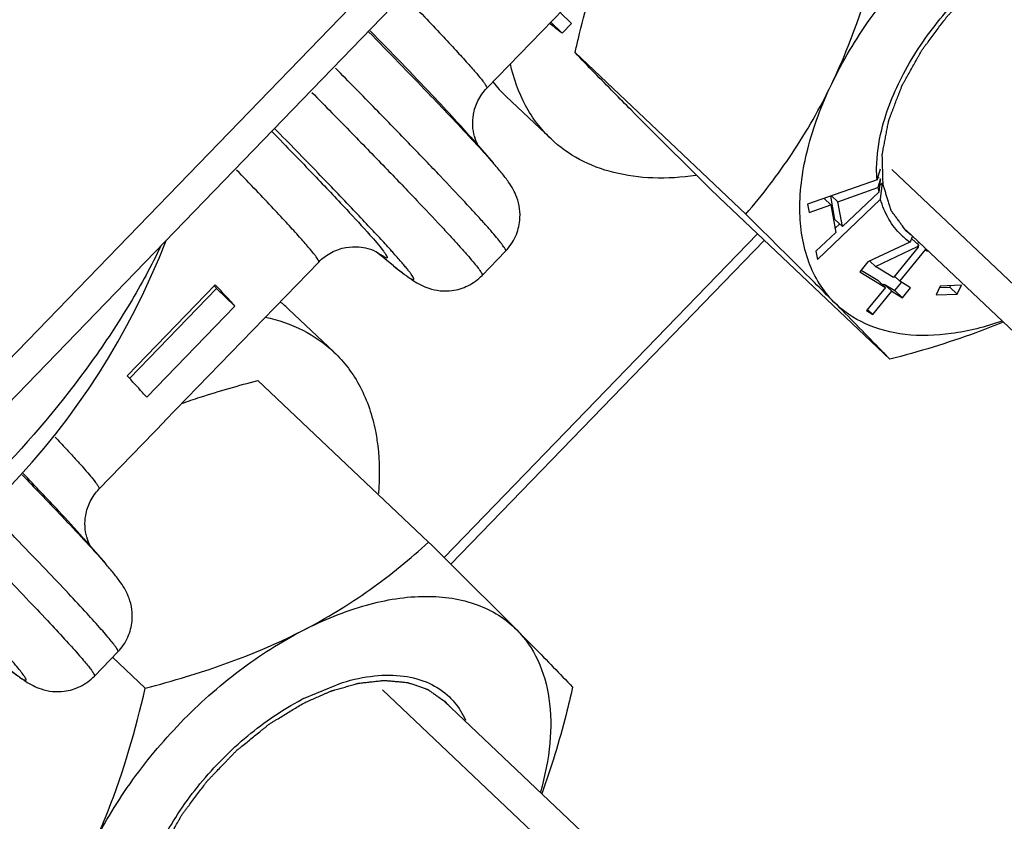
# Model space of a CAD drawing. Header units: millimetres. Extents: x 17 to 597, y 16 to 406.
# Tile 31 of 60: x 132 to 149, y 92 to 106. Entities that reach past the tile are written whole.
import ezdxf

# ---------------------------------------------------------------- set-up
doc = ezdxf.new("R2010")
doc.units = ezdxf.units.MM
doc.header["$LTSCALE"] = 32.67
doc.layers.get('0').update_dxf_attribs({"linetype": 'CONTINUOUS'})
doc.layers.add('AXES', color=7, linetype='CONTINUOUS')
doc.layers.add('ROUNDS', color=7, linetype='CONTINUOUS')

msp = doc.modelspace()

# ---------------------------------------------------------------- linework, layer by layer
at = {"color": 7, "linetype": 'Continuous'}
for p, q in [((143.629284, 108.411965), (139.90489, 104.561273)), ((141.148092, 105.846633), (141.342597, 105.659042)), ((140.973576, 105.666199), (141.01759, 105.623751)), ((140.989095, 105.682245), (141.183601, 105.494654)), ((141.342597, 105.659042), (141.183601, 105.494654)), ((141.401863, 105.16588), (144.298517, 102.422136)), ((140.994198, 103.700455), (140.232349, 104.422087)), ((146.53332, 103.039354), (146.523834, 103.00452)), ((146.5331, 103.038473), (146.559348, 103.047736)), ((146.523834, 103.00452), (145.346483, 102.595809)), ((145.859824, 102.635782), (146.539395, 102.875611)), ((146.582312, 103.025985), (146.539395, 102.875611)), ((146.566705, 102.907723), (146.614789, 102.953718)), ((146.578524, 102.997299), (146.582312, 103.025985)), ((146.581377, 102.680026), (146.614789, 102.953718)), ((143.843914, 102.705561), (146.740568, 99.961817)), ((145.807695, 102.333981), (145.737212, 102.731448)), ((145.859824, 102.635782), (145.753029, 102.736939)), ((146.5527, 102.800578), (145.934669, 102.213709)), ((145.346483, 102.595809), (145.371432, 102.455118)), ((145.371432, 102.455118), (145.738765, 102.584754)), ((145.512808, 101.657869), (146.581377, 102.680026)), ((145.738765, 102.584754), (145.625015, 102.6925)), ((145.738765, 102.584754), (145.821927, 102.115784)), ((145.934669, 102.213709), (145.859824, 102.635782)), ((145.934669, 102.213709), (145.807695, 102.333981)), ((145.809873, 102.183763), (145.889998, 102.260409)), ((145.821927, 102.115784), (145.487859, 101.79856)), ((147.018666, 102.151215), (154.09231, 95.45098)), ((147.081677, 101.951486), (146.367391, 101.613734)), ((146.494296, 101.537273), (147.209899, 101.873568)), ((147.104342, 102.003905), (147.112656, 102.007812)), ((147.223794, 101.902541), (147.112656, 102.007812)), ((147.202914, 101.919571), (147.229198, 101.951797)), ((147.223794, 101.902541), (147.222758, 101.866854)), ((145.487859, 101.79856), (145.512808, 101.657869)), ((147.222758, 101.866854), (146.802494, 101.351582)), ((146.911269, 101.286044), (147.34112, 101.813068)), ((147.342107, 101.844848), (147.34112, 101.813068)), ((137.053196, 101.612875), (134.444765, 98.916376)), ((146.367391, 101.613734), (146.229347, 101.444484)), ((146.494296, 101.537273), (146.398196, 101.6283)), ((146.802494, 101.351582), (146.494296, 101.537273)), ((146.229347, 101.444484), (146.66445, 101.182332)), ((146.253284, 101.473831), (146.537475, 101.302604)), ((146.911269, 101.286044), (146.821214, 101.371345)), ((135.299108, 101.227948), (133.804543, 99.6827)), ((135.279042, 101.209921), (135.281954, 101.206928)), ((146.66445, 101.182332), (146.537475, 101.302604)), ((146.626713, 101.213111), (146.646251, 101.237066)), ((146.646251, 101.237066), (146.827544, 101.127836)), ((146.773226, 101.116794), (146.646251, 101.237066)), ((146.827544, 101.127836), (146.93848, 101.26385)), ((147.092562, 101.176814), (146.911269, 101.286044)), ((147.596032, 101.205469), (147.526782, 101.053861)), ((147.953585, 101.217295), (147.596032, 101.205469)), ((147.757361, 101.185958), (147.768884, 101.211186)), ((147.884336, 101.065686), (147.953585, 101.217295)), ((133.849374, 99.63934), (135.322092, 101.161999)), ((135.631491, 100.863599), (135.322092, 101.161999)), ((146.66445, 101.182332), (146.342349, 100.787415)), ((146.451125, 100.721877), (146.773226, 101.116794)), ((146.773226, 101.116794), (146.954519, 101.007564)), ((146.954519, 101.007564), (146.827544, 101.127836)), ((146.954519, 101.007564), (147.092562, 101.176814)), ((147.526782, 101.053861), (147.884336, 101.065686)), ((147.584508, 101.180241), (147.757361, 101.185958)), ((147.884336, 101.065686), (147.757361, 101.185958)), ((135.631491, 100.863599), (134.136925, 99.318351)), ((137.310979, 100.085899), (136.54913, 100.807531)), ((146.342349, 100.787415), (146.451125, 100.721877)), ((146.451125, 100.721877), (146.361069, 100.807179)), ((135.937836, 100.460078), (135.938282, 100.460153)), ((135.938021, 100.459899), (135.938282, 100.460153)), ((135.938282, 100.460153), (135.93933, 100.461624)), ((136.021428, 99.602988), (138.918082, 96.859245)), ((134.443717, 98.914905), (133.328803, 97.762183)), ((134.443717, 98.914905), (134.444765, 98.916376)), ((133.556564, 94.905124), (134.110099, 94.380809)), ((136.798167, 94.206107), (137.458629, 94.47773)), ((139.184349, 94.154218), (146.257993, 87.453983))]:
    msp.add_line(p, q, dxfattribs=at)
at = {"color": 2, "linetype": 'Continuous'}
for p, q in [((154.895357, 95.487236), (146.77136, 103.182377)), ((146.2653, 86.650151), (138.132679, 94.353461))]:
    msp.add_line(p, q, dxfattribs=at)
at = {"color": 7, "linetype": 'Continuous'}
for centre, radius, start, end in [((141.748207, 106.020966), 2.20323, 217.8529192, 226.5224509), ((195.745431, 89.622495), 51.008273, 164.5789295, 164.7498945), ((148.308725, 103.150669), 1.790582, 188.8364036, 191.274972), ((233.59434, 91.481033), 87.774593, 172.460902, 172.59041305), ((147.771287, 102.946144), 1.210333, 226.4392265, 235.2658977), ((155.036416, 98.581341), 8.639189, 156.3215829, 156.6151921), ((122.709317, 106.510682), 12.599, 293.0481662, 338.9072337), ((155.42126, 98.415102), 9.058403, 156.6162177, 157.0207256), ((153.847425, 98.708091), 7.353706, 154.2528868, 154.5032446), ((147.815721, 103.01821), 1.295078, 242.1091774, 242.7509742), ((147.85546, 103.106766), 1.392192, 248.3185245, 250.0402975), ((124.710957, 91.723003), 14.201789, 41.6542733, 41.8973317), ((135.045112, 99.219631), 2.187115, 46.5495689, 51.7467774), ((138.886021, 90.155929), 4.556652, 117.2709608, 117.7535619)]:
    msp.add_arc(centre, radius, start, end, dxfattribs=at)
for points, knots in [([(145.753665, 104.633699), (145.938865, 105.020293), (146.390566, 105.776211), (147.238857, 106.795638), (148.226276, 107.675058), (148.963124, 108.1477), (149.340622, 108.342294)], [0, 0, 0, 0, 0.245489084, 0.501531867, 0.756780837, 1, 1, 1, 1]), ([(145.753665, 104.633699), (145.854847, 104.844911), (146.238144, 105.725551), (146.502645, 106.653705), (146.664448, 107.36089)], [0, 0, 0, 0, 0.244042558, 1, 1, 1, 1]), ([(146.602157, 103.856992), (146.683255, 104.186477), (146.955096, 104.854504), (147.57359, 105.767133), (148.369173, 106.569816), (148.993626, 106.997526), (149.318476, 107.168459)], [0, 0, 0, 0, 0.231874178, 0.487117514, 0.749157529, 1, 1, 1, 1]), ([(141.401863, 105.16588), (141.419951, 105.244938), (141.493864, 105.559312), (141.575921, 105.871806), (141.64303, 106.104155)], [0, 0, 0, 0, 0.251126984, 1, 1, 1, 1]), ([(141.183601, 105.494654), (141.171619, 105.503444), (141.115483, 105.54544), (141.060561, 105.589034), (141.01759, 105.623751)], [0, 0, 0, 0, 0.211978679, 1, 1, 1, 1]), ([(142.350706, 104.193535), (142.253571, 104.291396), (141.935103, 104.613365), (141.619048, 104.937747), (141.401863, 105.16588)], [0, 0, 0, 0, 0.304469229, 1, 1, 1, 1]), ([(140.994079, 103.700573), (140.908517, 103.781639), (140.748977, 103.959599), (140.483263, 104.373042), (140.357561, 104.730248), (140.303588, 104.976602)], [0, 0, 0, 0, 0.24058267, 0.485232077, 1, 1, 1, 1]), ([(144.298517, 102.422136), (144.578543, 102.751418), (145.118384, 103.454676), (145.558338, 104.225965), (145.753665, 104.633699)], [0, 0, 0, 0, 0.488774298, 1, 1, 1, 1]), ([(145.791725, 100.934162), (145.698951, 101.027631), (145.531325, 101.240465), (145.283075, 101.754879), (145.166896, 102.546045), (145.319601, 103.582722), (145.583854, 104.279227), (145.753665, 104.633699)], [0, 0, 0, 0, 0.100780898, 0.205300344, 0.434182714, 0.699214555, 1, 1, 1, 1]), ([(143.843914, 102.705561), (143.706359, 102.841709), (143.207249, 103.336317), (142.709374, 103.832184), (142.350706, 104.193535)], [0, 0, 0, 0, 0.27543351, 1, 1, 1, 1]), ([(146.523834, 103.00452), (146.518034, 103.071127), (146.507547, 103.357381), (146.549758, 103.644107), (146.602157, 103.856992)], [0, 0, 0, 0, 0.23369295, 1, 1, 1, 1]), ([(143.452214, 103.079809), (143.210482, 103.045844), (142.741097, 103.016106), (142.06709, 103.103354), (141.472363, 103.325393), (141.137865, 103.564341), (140.994079, 103.700573)], [0, 0, 0, 0, 0.279674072, 0.535701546, 0.773065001, 1, 1, 1, 1]), ([(146.937217, 102.069083), (146.853199, 102.149032), (146.704431, 102.339404), (146.614022, 102.562586), (146.581377, 102.680026)], [0, 0, 0, 0, 0.487568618, 1, 1, 1, 1]), ([(145.791725, 100.934162), (145.682467, 101.044239), (145.186487, 101.54199), (144.687699, 102.036934), (144.298517, 102.422136)], [0, 0, 0, 0, 0.220720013, 1, 1, 1, 1]), ([(134.37347, 101.881092), (134.217071, 101.55061), (133.853465, 100.880647), (132.967388, 99.54293), (132.164604, 98.59303), (131.578819, 97.987381)], [0, 0, 0, 0, 0.228034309, 0.4744872, 1, 1, 1, 1]), ([(135.631491, 100.863599), (135.607608, 100.890482), (135.497911, 101.012929), (135.386559, 101.133883), (135.299108, 101.227948)], [0, 0, 0, 0, 0.218739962, 1, 1, 1, 1]), ([(146.740568, 99.961817), (146.678333, 100.02719), (146.364934, 100.354104), (146.04717, 100.676807), (145.791725, 100.934162)], [0, 0, 0, 0, 0.199308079, 1, 1, 1, 1]), ([(148.638322, 100.607425), (148.360555, 100.51129), (147.819061, 100.372529), (147.024183, 100.345876), (146.324627, 100.521196), (145.944006, 100.780743), (145.791725, 100.934162)], [0, 0, 0, 0, 0.292840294, 0.552939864, 0.784638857, 1, 1, 1, 1]), ([(136.147357, 100.67847), (136.367779, 100.631179), (136.789352, 100.488489), (137.155701, 100.23301), (137.311098, 100.085778)], [0, 0, 0, 0, 0.512934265, 1, 1, 1, 1]), ([(148.66262, 100.593467), (148.509283, 100.529634), (147.880505, 100.284363), (147.232796, 100.089972), (146.740568, 99.961817)], [0, 0, 0, 0, 0.246162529, 1, 1, 1, 1]), ([(137.311098, 100.085778), (137.400198, 100.001359), (137.565899, 99.815271), (137.839207, 99.380637), (137.963889, 99.004472), (138.014958, 98.74552)], [0, 0, 0, 0, 0.239882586, 0.484159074, 1, 1, 1, 1]), ([(134.136925, 99.318351), (134.113042, 99.345235), (134.003346, 99.467681), (133.891994, 99.588635), (133.804543, 99.6827)], [0, 0, 0, 0, 0.218739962, 1, 1, 1, 1]), ([(134.72596, 99.211304), (134.831446, 99.248451), (135.258948, 99.392892), (135.693004, 99.517481), (136.021428, 99.602988)], [0, 0, 0, 0, 0.247858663, 1, 1, 1, 1]), ([(138.014958, 98.74552), (138.031301, 98.662651), (138.086076, 98.311647), (138.087448, 97.953333), (138.065446, 97.683705)], [0, 0, 0, 0, 0.237937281, 1, 1, 1, 1]), ([(136.786273, 95.362213), (137.1824, 95.56641), (137.928392, 96.021448), (138.603641, 96.573956), (138.918082, 96.859245)], [0, 0, 0, 0, 0.512115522, 1, 1, 1, 1]), ([(138.918082, 96.859245), (139.055637, 96.723096), (139.554747, 96.228488), (140.052622, 95.732621), (140.41129, 95.371271)], [0, 0, 0, 0, 0.275433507, 1, 1, 1, 1]), ([(136.786273, 95.362213), (137.13037, 95.539589), (137.807839, 95.818101), (138.8239, 95.988359), (139.60281, 95.879029), (140.1092, 95.632195), (140.318936, 95.464315), (140.41129, 95.371271)], [0, 0, 0, 0, 0.301011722, 0.56506335, 0.793182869, 0.898064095, 1, 1, 1, 1]), ([(133.199316, 91.653618), (133.384516, 92.040212), (133.836217, 92.79613), (134.684508, 93.815557), (135.671927, 94.694977), (136.408775, 95.167619), (136.786273, 95.362213)], [0, 0, 0, 0, 0.245489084, 0.501531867, 0.756780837, 1, 1, 1, 1]), ([(134.110099, 94.380809), (134.34565, 94.442137), (135.261347, 94.697876), (136.157211, 95.037942), (136.786273, 95.362213)], [0, 0, 0, 0, 0.255910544, 1, 1, 1, 1]), ([(140.41129, 95.371271), (140.508425, 95.273409), (140.826893, 94.951441), (141.142948, 94.627058), (141.360133, 94.398925)], [0, 0, 0, 0, 0.304469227, 1, 1, 1, 1]), ([(140.41129, 95.371271), (140.558268, 95.223193), (140.808686, 94.855906), (140.993197, 94.184666), (140.997972, 93.417429), (140.890847, 92.889668), (140.812901, 92.618001)], [0, 0, 0, 0, 0.215270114, 0.447974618, 0.708386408, 1, 1, 1, 1]), ([(137.458628, 94.477725), (137.635324, 94.531542), (137.979432, 94.60676), (138.482292, 94.609275), (138.92556, 94.491365), (139.170022, 94.328426), (139.270017, 94.232324)], [0, 0, 0, 0, 0.289957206, 0.549204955, 0.78228602, 1, 1, 1, 1]), ([(133.199316, 91.653618), (133.300498, 91.86483), (133.683795, 92.74547), (133.948295, 93.673624), (134.110099, 94.380809)], [0, 0, 0, 0, 0.244042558, 1, 1, 1, 1]), ([(141.360133, 94.398925), (141.324747, 94.244264), (141.177609, 93.634119), (140.997204, 93.031374), (140.83567, 92.591035)], [0, 0, 0, 0, 0.25276453, 1, 1, 1, 1]), ([(134.047808, 90.876911), (134.128906, 91.206396), (134.400747, 91.874423), (135.019241, 92.787052), (135.814824, 93.589735), (136.439277, 94.017445), (136.764127, 94.188378)], [0, 0, 0, 0, 0.231874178, 0.487117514, 0.749157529, 1, 1, 1, 1]), ([(139.270017, 94.232324), (139.298651, 94.204804), (139.409298, 94.087486), (139.495787, 93.948006), (139.545511, 93.83726)], [0, 0, 0, 0, 0.246505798, 1, 1, 1, 1])]:
    msp.add_open_spline(points, degree=3, knots=knots, dxfattribs=at)
at = {"color": 2, "linetype": 'Continuous'}
for points, knots in [([(147.013048, 102.145284), (146.986973, 102.180767), (146.947862, 102.233993), (146.895713, 102.304959), (146.863121, 102.349314), (146.837045, 102.384796), (146.817494, 102.411413), (146.797921, 102.43801), (146.781679, 102.460236), (146.770996, 102.47457), (146.766197, 102.481304), (146.762673, 102.4855), (146.760641, 102.492891), (146.757896, 102.501482), (146.754343, 102.513033), (146.749866, 102.52744), (146.744508, 102.544741), (146.737359, 102.567805), (146.724851, 102.60817), (146.706981, 102.665832), (146.685535, 102.735026), (146.664101, 102.804227), (146.647989, 102.856107), (146.637305, 102.890726), (146.632769, 102.905103), (146.629338, 102.916715), (146.625181, 102.927925), (146.625179, 102.944812), (146.624503, 102.964704), (146.623836, 102.991356), (146.622922, 103.024627), (146.62186, 103.064571), (146.620432, 103.117823), (146.618652, 103.184391), (146.616868, 103.250958), (146.615445, 103.304212), (146.614369, 103.344149), (146.6135, 103.377444), (146.612741, 103.404047), (146.612348, 103.424089), (146.611459, 103.440507), (146.614908, 103.455736), (146.61763, 103.470599), (146.621281, 103.489302), (146.62984, 103.534088), (146.642763, 103.601311), (146.659945, 103.690915), (146.67714, 103.780527), (146.691468, 103.855202), (146.702928, 103.914942), (146.710095, 103.95228), (146.715819, 103.982149), (146.719418, 104.00082), (146.722248, 104.01575), (146.728859, 104.031284), (146.738665, 104.058188), (146.753596, 104.09677), (146.771118, 104.143004), (146.788745, 104.189256), (146.812211, 104.250919), (146.841557, 104.327999), (146.870899, 104.405079), (146.89437, 104.466743), (146.909048, 104.505283), (146.920771, 104.536114), (146.929615, 104.559242), (146.936822, 104.578499), (146.942952, 104.593941), (146.946555, 104.605423), (146.953954, 104.617288), (146.962494, 104.632974), (146.973623, 104.652627), (146.986784, 104.676192), (147.0044, 104.707619), (147.026396, 104.746899), (147.061603, 104.80975), (147.105611, 104.888311), (147.158408, 104.982591), (147.202446, 105.06114), (147.237585, 105.124017), (147.264188, 105.171075), (147.285568, 105.210605), (147.30851, 105.239896), (147.330433, 105.269594), (147.358185, 105.306578), (147.402394, 105.365829), (147.45772, 105.439868), (147.524091, 105.528721), (147.590439, 105.617588), (147.645826, 105.691593), (147.681646, 105.739789), (147.698369, 105.761936), (147.709048, 105.77694), (147.725827, 105.793952), (147.745519, 105.814592), (147.77193, 105.842033), (147.80489, 105.876362), (147.844465, 105.917545), (147.897224, 105.972459), (147.963175, 106.041101), (148.029124, 106.109744), (148.081885, 106.164656), (148.121453, 106.205846), (148.154436, 106.240152), (148.1808, 106.26764), (148.200634, 106.288139), (148.216968, 106.305592), (148.231481, 106.316807), (148.252879, 106.334337), (148.299458, 106.371904), (148.370971, 106.429979), (148.456849, 106.499551), (148.542714, 106.569147), (148.614262, 106.627161), (148.671522, 106.67352), (148.707257, 106.702616), (148.735966, 106.725614), (148.764232, 106.749628), (148.802741, 106.772381), (148.848541, 106.800627), (148.909751, 106.83796), (148.986215, 106.884738), (149.077992, 106.940824), (149.200354, 107.015623), (149.292127, 107.071717), (149.353309, 107.109115)], [0, 0, 0, 0, 0.03125, 0.046875, 0.0625, 0.0703125, 0.078125, 0.0859375, 0.09375, 0.09765625, 0.098632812, 0.099609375, 0.1015625, 0.103515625, 0.10546875, 0.109375, 0.11328125, 0.1171875, 0.125, 0.140625, 0.15625, 0.171875, 0.1875, 0.19140625, 0.1953125, 0.197265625, 0.19921875, 0.203125, 0.20703125, 0.2109375, 0.21875, 0.2265625, 0.234375, 0.25, 0.265625, 0.2734375, 0.28125, 0.2890625, 0.29296875, 0.296875, 0.30078125, 0.302734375, 0.3046875, 0.30859375, 0.3125, 0.328125, 0.34375, 0.359375, 0.375, 0.3828125, 0.390625, 0.39453125, 0.3984375, 0.400390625, 0.40234375, 0.40625, 0.4140625, 0.421875, 0.4296875, 0.4375, 0.453125, 0.46875, 0.4765625, 0.484375, 0.48828125, 0.4921875, 0.49609375, 0.498046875, 0.5, 0.501953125, 0.50390625, 0.5078125, 0.51171875, 0.515625, 0.5234375, 0.53125, 0.546875, 0.5625, 0.578125, 0.5859375, 0.59375, 0.6015625, 0.60546875, 0.609375, 0.6171875, 0.625, 0.640625, 0.65625, 0.671875, 0.6875, 0.6953125, 0.697265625, 0.69921875, 0.703125, 0.70703125, 0.7109375, 0.71875, 0.7265625, 0.734375, 0.75, 0.765625, 0.7734375, 0.78125, 0.7890625, 0.79296875, 0.796875, 0.80078125, 0.802734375, 0.8046875, 0.8125, 0.828125, 0.84375, 0.859375, 0.875, 0.8828125, 0.890625, 0.89453125, 0.8984375, 0.90625, 0.9140625, 0.921875, 0.9375, 0.953125, 0.96875, 1, 1, 1, 1]), ([(147.117607, 102.057273), (147.109236, 102.06364), (147.096723, 102.073193), (147.082303, 102.084697), (147.075281, 102.090462), (147.071109, 102.093892), (147.068405, 102.096055), (147.064081, 102.099789), (147.05886, 102.104235), (147.053617, 102.108732), (147.04803, 102.113476), (147.043847, 102.117164), (147.039044, 102.121476), (147.03334, 102.126502), (147.024511, 102.134635), (147.017593, 102.141069), (147.013048, 102.145284)], [0, 0, 0, 0, 0.25, 0.375, 0.4375, 0.46875, 0.5, 0.53125, 0.5625, 0.625, 0.65625, 0.6875, 0.75, 0.8125, 0.875, 1, 1, 1, 1]), ([(136.79896, 94.129034), (136.858066, 94.15498), (136.946727, 94.1939), (137.064939, 94.245789), (137.138824, 94.278229), (137.197928, 94.304159), (137.231181, 94.31879), (137.253338, 94.328472), (137.264439, 94.333442), (137.275455, 94.337911), (137.289745, 94.34149), (137.307744, 94.346778), (137.336466, 94.354784), (137.372395, 94.364947), (137.429866, 94.381121), (137.501711, 94.401372), (137.57355, 94.4216), (137.63103, 94.437809), (137.666937, 94.447883), (137.695705, 94.456073), (137.713588, 94.460893), (137.728115, 94.465433), (137.738405, 94.466966), (137.748526, 94.467974), (137.768854, 94.470261), (137.799309, 94.473577), (137.839937, 94.478064), (137.880559, 94.482534), (137.934724, 94.4885), (137.988887, 94.494462), (138.043053, 94.500429), (138.076903, 94.504151), (138.103991, 94.507145), (138.124285, 94.509345), (138.141265, 94.511323), (138.154697, 94.512582), (138.165186, 94.514409), (138.174092, 94.512869), (138.18652, 94.511991), (138.201864, 94.510491), (138.220359, 94.508864), (138.24499, 94.506633), (138.275789, 94.503866), (138.325062, 94.499427), (138.374336, 94.494991), (138.423611, 94.490555), (138.460564, 94.487223), (138.49753, 94.483913), (138.525215, 94.481366), (138.543734, 94.47977), (138.551358, 94.478954), (138.557673, 94.478652), (138.563196, 94.477065), (138.572494, 94.473691), (138.585968, 94.469182), (138.60742, 94.461793), (138.634271, 94.452617), (138.677212, 94.437902), (138.730897, 94.419521), (138.784576, 94.401131), (138.827526, 94.386429), (138.854355, 94.37722), (138.875851, 94.3699), (138.889212, 94.365215), (138.898714, 94.362156), (138.90391, 94.360064), (138.908225, 94.356675), (138.91392, 94.352882), (138.927341, 94.343414), (138.947576, 94.329366), (138.974497, 94.310547), (139.001434, 94.291752), (139.037344, 94.266683), (139.10019, 94.222817), (139.154056, 94.185216), (139.189968, 94.160149)], [0, 0, 0, 0, 0.0625, 0.09375, 0.125, 0.140625, 0.15625, 0.16015625, 0.1640625, 0.16796875, 0.171875, 0.1796875, 0.1875, 0.203125, 0.21875, 0.25, 0.28125, 0.296875, 0.3125, 0.3203125, 0.328125, 0.33203125, 0.3359375, 0.33984375, 0.34375, 0.359375, 0.375, 0.390625, 0.40625, 0.4375, 0.453125, 0.46875, 0.4765625, 0.484375, 0.4921875, 0.49609375, 0.5, 0.50390625, 0.5078125, 0.515625, 0.5234375, 0.53125, 0.546875, 0.5625, 0.59375, 0.609375, 0.625, 0.640625, 0.65625, 0.66015625, 0.6640625, 0.666015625, 0.66796875, 0.671875, 0.6796875, 0.6875, 0.703125, 0.71875, 0.75, 0.78125, 0.796875, 0.8125, 0.8203125, 0.828125, 0.83203125, 0.833984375, 0.8359375, 0.83984375, 0.84375, 0.859375, 0.875, 0.890625, 0.90625, 0.9375, 1, 1, 1, 1]), ([(134.458698, 89.165203), (134.432624, 89.200686), (134.393513, 89.253912), (134.341364, 89.324878), (134.308772, 89.369233), (134.282696, 89.404715), (134.263145, 89.431332), (134.243572, 89.457929), (134.22733, 89.480155), (134.216647, 89.494489), (134.211848, 89.501223), (134.208324, 89.505419), (134.206292, 89.51281), (134.203547, 89.521401), (134.199994, 89.532952), (134.195516, 89.547359), (134.190159, 89.56466), (134.18301, 89.587724), (134.170502, 89.628089), (134.152632, 89.685751), (134.131186, 89.754945), (134.109752, 89.824146), (134.09364, 89.876026), (134.082956, 89.910645), (134.078419, 89.925022), (134.074988, 89.936634), (134.070832, 89.947844), (134.07083, 89.964731), (134.070153, 89.984623), (134.069487, 90.011275), (134.068573, 90.044546), (134.067511, 90.08449), (134.066083, 90.137742), (134.064303, 90.20431), (134.062519, 90.270877), (134.061096, 90.324131), (134.06002, 90.364068), (134.059151, 90.397363), (134.058392, 90.423966), (134.057999, 90.444008), (134.05711, 90.460426), (134.060559, 90.475655), (134.063281, 90.490518), (134.066932, 90.509221), (134.075491, 90.554007), (134.088414, 90.62123), (134.105596, 90.710834), (134.122791, 90.800446), (134.137118, 90.875121), (134.148579, 90.934861), (134.155746, 90.972199), (134.16147, 91.002068), (134.165069, 91.020739), (134.167899, 91.035669), (134.174509, 91.051203), (134.184316, 91.078107), (134.199247, 91.116689), (134.216769, 91.162923), (134.234396, 91.209175), (134.257862, 91.270838), (134.287208, 91.347918), (134.31655, 91.424998), (134.340021, 91.486662), (134.354699, 91.525202), (134.366422, 91.556033), (134.375266, 91.579161), (134.382473, 91.598418), (134.388603, 91.61386), (134.392206, 91.625342), (134.399605, 91.637207), (134.408145, 91.652893), (134.419274, 91.672546), (134.432435, 91.696111), (134.450051, 91.727538), (134.472047, 91.766818), (134.507254, 91.829669), (134.551262, 91.90823), (134.604059, 92.00251), (134.648096, 92.081059), (134.683236, 92.143936), (134.709839, 92.190994), (134.731219, 92.230524), (134.754161, 92.259815), (134.776084, 92.289513), (134.803836, 92.326497), (134.848045, 92.385748), (134.903371, 92.459787), (134.969742, 92.54864), (135.036089, 92.637507), (135.091476, 92.711512), (135.127297, 92.759708), (135.14402, 92.781855), (135.154699, 92.796859), (135.171478, 92.813871), (135.19117, 92.834511), (135.217581, 92.861952), (135.250541, 92.896281), (135.290116, 92.937464), (135.342874, 92.992378), (135.408826, 93.06102), (135.474775, 93.129663), (135.527536, 93.184575), (135.567104, 93.225765), (135.600087, 93.260071), (135.626451, 93.287558), (135.646285, 93.308058), (135.662619, 93.325511), (135.677132, 93.336726), (135.69853, 93.354256), (135.745109, 93.391823), (135.816622, 93.449898), (135.9025, 93.51947), (135.988365, 93.589066), (136.059913, 93.64708), (136.117173, 93.693439), (136.152908, 93.722535), (136.181617, 93.745533), (136.209882, 93.769547), (136.248392, 93.7923), (136.294192, 93.820546), (136.355402, 93.857879), (136.431866, 93.904657), (136.523643, 93.960743), (136.646005, 94.035542), (136.737778, 94.091636), (136.79896, 94.129034)], [0, 0, 0, 0, 0.03125, 0.046875, 0.0625, 0.0703125, 0.078125, 0.0859375, 0.09375, 0.09765625, 0.098632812, 0.099609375, 0.1015625, 0.103515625, 0.10546875, 0.109375, 0.11328125, 0.1171875, 0.125, 0.140625, 0.15625, 0.171875, 0.1875, 0.19140625, 0.1953125, 0.197265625, 0.19921875, 0.203125, 0.20703125, 0.2109375, 0.21875, 0.2265625, 0.234375, 0.25, 0.265625, 0.2734375, 0.28125, 0.2890625, 0.29296875, 0.296875, 0.30078125, 0.302734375, 0.3046875, 0.30859375, 0.3125, 0.328125, 0.34375, 0.359375, 0.375, 0.3828125, 0.390625, 0.39453125, 0.3984375, 0.400390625, 0.40234375, 0.40625, 0.4140625, 0.421875, 0.4296875, 0.4375, 0.453125, 0.46875, 0.4765625, 0.484375, 0.48828125, 0.4921875, 0.49609375, 0.498046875, 0.5, 0.501953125, 0.50390625, 0.5078125, 0.51171875, 0.515625, 0.5234375, 0.53125, 0.546875, 0.5625, 0.578125, 0.5859375, 0.59375, 0.6015625, 0.60546875, 0.609375, 0.6171875, 0.625, 0.640625, 0.65625, 0.671875, 0.6875, 0.6953125, 0.697265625, 0.69921875, 0.703125, 0.70703125, 0.7109375, 0.71875, 0.7265625, 0.734375, 0.75, 0.765625, 0.7734375, 0.78125, 0.7890625, 0.79296875, 0.796875, 0.80078125, 0.802734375, 0.8046875, 0.8125, 0.828125, 0.84375, 0.859375, 0.875, 0.8828125, 0.890625, 0.89453125, 0.8984375, 0.90625, 0.9140625, 0.921875, 0.9375, 0.953125, 0.96875, 1, 1, 1, 1]), ([(139.189968, 94.160149), (139.197508, 94.152877), (139.208818, 94.141959), (139.223512, 94.12703), (139.232679, 94.117623), (139.239756, 94.109969), (139.244333, 94.105042), (139.24769, 94.101475), (139.252141, 94.096522), (139.258044, 94.089885), (139.263938, 94.083303), (139.268404, 94.078262), (139.273624, 94.072089), (139.278359, 94.066583), (139.282024, 94.062293)], [0, 0, 0, 0, 0.25, 0.375, 0.5, 0.5625, 0.625, 0.65625, 0.6875, 0.75, 0.8125, 0.84375, 0.875, 1, 1, 1, 1])]:
    msp.add_open_spline(points, degree=3, knots=knots, dxfattribs=at)
at = {"layer": 'AXES', "color": 7, "linetype": 'Continuous'}
for p, q in [((139.633894, 103.728509), (140.010605, 103.29554)), ((138.321749, 101.549414), (138.030433, 101.786287)), ((140.223931, 101.79859), (139.824979, 101.386109)), ((133.057807, 96.929419), (133.434518, 96.49645)), ((133.647844, 94.9995), (133.248892, 94.587019))]:
    msp.add_line(p, q, dxfattribs=at)
for centre in [(140.50193, 103.971708), (133.925842, 97.172618)]:
    msp.add_arc(centre, 0.837402, 196.0014045, 197.2582165, dxfattribs=at)
at = {"layer": 'AXES', "color": 9, "linetype": 'Continuous'}
for points, knots in [([(138.513034, 106.122061), (138.625037, 106.005752), (138.834183, 105.787582), (139.124292, 105.481168), (139.368871, 105.218541), (139.567456, 105.000234), (139.719522, 104.827136), (139.816403, 104.709932), (139.86947, 104.63918), (139.892839, 104.602621), (139.905303, 104.580136), (139.907869, 104.564362), (139.904885, 104.561277)], [0, 0, 0, 0, 0.230893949, 0.432168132, 0.603368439, 0.744095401, 0.854060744, 0.933063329, 0.960956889, 0.981164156, 0.993862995, 1, 1, 1, 1]), ([(137.899848, 105.518516), (138.238264, 105.172914), (138.824526, 104.570221), (139.404092, 103.961003), (139.646553, 103.698836)], [0, 0, 0, 0, 0.575287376, 1, 1, 1, 1]), ([(139.633892, 103.728511), (139.54352, 103.832378), (139.327148, 104.071467), (138.760749, 104.677061), (138.280006, 105.174187), (137.926464, 105.537261)], [0, 0, 0, 0, 0.166041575, 0.388833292, 1, 1, 1, 1]), ([(140.223931, 101.79859), (140.229131, 101.803967), (140.217121, 101.834151), (140.191276, 101.87454), (140.138288, 101.946319), (140.063585, 102.037541), (139.963993, 102.153866), (139.840767, 102.292753), (139.693549, 102.454912), (139.450954, 102.717388), (139.08886, 103.101001), (138.584604, 103.626203), (137.990426, 104.23745), (137.56364, 104.672431), (137.335757, 104.903887)], [0, 0, 0, 0, 0.005282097, 0.01773236, 0.037947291, 0.066016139, 0.101940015, 0.145696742, 0.197249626, 0.256541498, 0.398086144, 0.569709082, 0.770648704, 1, 1, 1, 1]), ([(136.936805, 104.491407), (137.164688, 104.25995), (137.591474, 103.824969), (138.185652, 103.213722), (138.689908, 102.68852), (139.052002, 102.304907), (139.294597, 102.042431), (139.441815, 101.880272), (139.565041, 101.741385), (139.664634, 101.62506), (139.739336, 101.533838), (139.792324, 101.462059), (139.818169, 101.42167), (139.83018, 101.391487), (139.824979, 101.386109)], [0, 0, 0, 0, 0.229351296, 0.430290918, 0.601913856, 0.743458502, 0.802750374, 0.854303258, 0.898059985, 0.933983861, 0.962052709, 0.98226764, 0.994717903, 1, 1, 1, 1]), ([(138.321747, 101.549416), (138.367585, 101.512144), (138.431982, 101.460665), (138.513411, 101.399222), (138.569492, 101.359233), (138.615293, 101.32943), (138.648243, 101.31467), (138.663116, 101.312799), (138.667507, 101.319493), (138.667191, 101.325891), (138.665002, 101.333978), (138.658341, 101.349362), (138.643934, 101.373693), (138.619607, 101.409034), (138.586448, 101.452987), (138.544469, 101.505552), (138.493641, 101.566693), (138.408797, 101.665777), (138.280414, 101.81055), (138.099523, 102.008959), (137.883924, 102.240789), (137.529244, 102.616573), (137.001662, 103.165768), (136.554941, 103.624187), (136.309793, 103.874542)], [0, 0, 0, 0, 0.045380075, 0.063370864, 0.07822689, 0.098583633, 0.104214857, 0.107213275, 0.108356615, 0.109861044, 0.111978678, 0.114801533, 0.122690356, 0.133659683, 0.147748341, 0.164970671, 0.1853281, 0.20881728, 0.265166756, 0.333947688, 0.415047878, 0.508341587, 0.730856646, 1, 1, 1, 1]), ([(136.265872, 103.820358), (136.503217, 103.576614), (136.926342, 103.139307), (137.479555, 102.557324), (137.872213, 102.128662), (138.078583, 101.892544), (138.15031, 101.797738)], [0, 0, 0, 0, 0.369105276, 0.660209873, 0.871021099, 1, 1, 1, 1]), ([(139.646553, 103.698836), (139.682003, 103.660504), (139.804626, 103.527232), (139.925999, 103.392782), (140.010602, 103.295543)], [0, 0, 0, 0, 0.28829736, 1, 1, 1, 1]), ([(137.053192, 101.612879), (137.056175, 101.615964), (137.05361, 101.631738), (137.041145, 101.654223), (137.017776, 101.690782), (136.964709, 101.761534), (136.867828, 101.878738), (136.715762, 102.051836), (136.517177, 102.270143), (136.272598, 102.53277), (135.982489, 102.839184), (135.773344, 103.057354), (135.66134, 103.173663)], [0, 0, 0, 0, 0.006137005, 0.018835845, 0.039043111, 0.066936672, 0.145939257, 0.255904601, 0.396631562, 0.567831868, 0.76910605, 1, 1, 1, 1]), ([(138.15031, 101.797738), (138.161712, 101.782667), (138.180879, 101.756456), (138.201076, 101.725095), (138.210962, 101.705406), (138.214465, 101.695212), (138.215763, 101.687338), (138.211029, 101.67878), (138.19209, 101.68276), (138.168345, 101.6946), (138.129853, 101.717934), (138.101841, 101.737543), (138.085632, 101.749154)], [0, 0, 0, 0, 0.202014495, 0.34695795, 0.398466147, 0.436595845, 0.462711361, 0.481083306, 0.530966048, 0.630910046, 0.786854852, 1, 1, 1, 1]), ([(132.58431, 98.642804), (132.645359, 98.577649), (132.759141, 98.455486), (132.916448, 98.283788), (133.048405, 98.136517), (133.154842, 98.014004), (133.235812, 97.916124), (133.291193, 97.843829), (133.320982, 97.797569), (133.331203, 97.773434), (133.330789, 97.764246), (133.328798, 97.762187)], [0, 0, 0, 0, 0.231075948, 0.43204082, 0.602663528, 0.742758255, 0.852187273, 0.930953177, 0.979318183, 0.992587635, 1, 1, 1, 1]), ([(132.024043, 98.00031), (132.126946, 97.893953), (132.478258, 97.529496), (132.827239, 97.162741), (133.070465, 96.899745)], [0, 0, 0, 0, 0.292344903, 1, 1, 1, 1]), ([(133.057804, 96.929421), (132.924086, 97.083108), (132.587681, 97.449604), (132.245367, 97.81041), (132.042221, 98.022456)], [0, 0, 0, 0, 0.409588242, 1, 1, 1, 1]), ([(133.647844, 94.9995), (133.652079, 95.003879), (133.644943, 95.027705), (133.625036, 95.060233), (133.585999, 95.116158), (133.529597, 95.187278), (133.454452, 95.277537), (133.318791, 95.433857), (133.102655, 95.672923), (132.788083, 96.010902), (132.401996, 96.417671), (131.945743, 96.891745), (131.617491, 97.229265), (131.441978, 97.40904)], [0, 0, 0, 0, 0.005581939, 0.018097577, 0.03827437, 0.066237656, 0.102009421, 0.145577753, 0.256000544, 0.397173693, 0.568639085, 0.76980889, 1, 1, 1, 1]), ([(133.070465, 96.899745), (133.105916, 96.861414), (133.228538, 96.728142), (133.349911, 96.593692), (133.434515, 96.496453)], [0, 0, 0, 0, 0.28829736, 1, 1, 1, 1]), ([(131.256115, 96.777932), (131.415153, 96.614474), (131.712459, 96.30768), (132.125463, 95.876801), (132.474599, 95.507227), (132.758768, 95.200185), (132.953776, 94.982952), (133.076005, 94.840816), (133.143587, 94.758712), (133.194308, 94.693885), (133.229095, 94.64293), (133.247088, 94.61288), (133.252823, 94.591084), (133.248892, 94.587019)], [0, 0, 0, 0, 0.23042875, 0.431649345, 0.603048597, 0.744098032, 0.854384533, 0.89789551, 0.933622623, 0.961558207, 0.98173301, 0.994286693, 1, 1, 1, 1]), ([(131.745659, 94.750326), (131.785051, 94.718296), (131.855332, 94.662049), (131.93922, 94.598418), (131.994087, 94.559972), (132.025362, 94.539833), (132.050434, 94.525219), (132.06905, 94.51746), (132.082649, 94.512915), (132.092675, 94.519302), (132.089878, 94.532733), (132.078603, 94.558822), (132.045532, 94.607808), (131.988271, 94.682673), (131.905336, 94.782532), (131.797891, 94.906333), (131.665481, 95.054248), (131.508416, 95.22595), (131.326805, 95.42127), (131.03705, 95.728948), (130.806353, 95.970076), (130.644392, 96.13833)], [0, 0, 0, 0, 0.058609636, 0.103900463, 0.121551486, 0.135886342, 0.146935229, 0.154770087, 0.159614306, 0.162509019, 0.166530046, 0.173371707, 0.196650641, 0.23315479, 0.282982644, 0.346119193, 0.42251918, 0.512103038, 0.614766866, 0.730399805, 1, 1, 1, 1])]:
    msp.add_open_spline(points, degree=3, knots=knots, dxfattribs=at)
at = {"layer": 'AXES', "color": 7, "linetype": 'Continuous'}
for points, knots in [([(139.696973, 103.740869), (139.662714, 103.860376), (139.652096, 104.07607), (139.745003, 104.358023), (139.844654, 104.498993), (139.90489, 104.561273)], [0, 0, 0, 0, 0.42332597, 0.704967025, 1, 1, 1, 1]), ([(139.765503, 103.576018), (139.761767, 103.582529), (139.736113, 103.629436), (139.715859, 103.67938), (139.702229, 103.723269)], [0, 0, 0, 0, 0.140416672, 1, 1, 1, 1]), ([(140.223931, 101.79859), (140.293335, 101.870347), (140.404495, 102.034771), (140.489118, 102.353919), (140.444976, 102.687547), (140.296708, 102.946267), (140.149794, 103.13324), (140.059413, 103.239443), (140.010605, 103.29554)], [0, 0, 0, 0, 0.177309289, 0.344071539, 0.577625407, 0.752395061, 0.867932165, 1, 1, 1, 1]), ([(137.053196, 101.612875), (137.116072, 101.677883), (137.260134, 101.785738), (137.499714, 101.867983), (137.713432, 101.878619), (137.898474, 101.845087), (138.006717, 101.803056), (138.059435, 101.770097)], [0, 0, 0, 0, 0.248555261, 0.484683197, 0.686239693, 0.829132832, 1, 1, 1, 1]), ([(138.321749, 101.549414), (138.379444, 101.502502), (138.488605, 101.415709), (138.680376, 101.275105), (138.943921, 101.135564), (139.278815, 101.102566), (139.594962, 101.197765), (139.755569, 101.314345), (139.824979, 101.386109)], [0, 0, 0, 0, 0.13207131, 0.247613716, 0.42238653, 0.655957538, 0.822674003, 1, 1, 1, 1]), ([(133.120885, 96.941779), (133.086626, 97.061286), (133.076009, 97.27698), (133.168915, 97.558933), (133.268566, 97.699903), (133.328803, 97.762183)], [0, 0, 0, 0, 0.42332597, 0.704967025, 1, 1, 1, 1]), ([(133.189416, 96.776928), (133.185679, 96.783439), (133.160025, 96.830346), (133.139772, 96.88029), (133.126142, 96.924179)], [0, 0, 0, 0, 0.140416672, 1, 1, 1, 1]), ([(133.647844, 94.9995), (133.717248, 95.071257), (133.828407, 95.235681), (133.913031, 95.554829), (133.868888, 95.888457), (133.720621, 96.147177), (133.573707, 96.33415), (133.483326, 96.440353), (133.434518, 96.49645)], [0, 0, 0, 0, 0.177309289, 0.344071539, 0.577625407, 0.752395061, 0.867932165, 1, 1, 1, 1]), ([(131.745662, 94.750323), (131.803356, 94.703412), (131.912517, 94.616619), (132.104288, 94.476014), (132.367833, 94.336474), (132.702727, 94.303476), (133.018874, 94.398675), (133.179482, 94.515255), (133.248892, 94.587019)], [0, 0, 0, 0, 0.13207131, 0.247613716, 0.42238653, 0.655957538, 0.822674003, 1, 1, 1, 1])]:
    msp.add_open_spline(points, degree=3, knots=knots, dxfattribs=at)
at = {"layer": 'ROUNDS', "color": 9, "linetype": 'Continuous'}
for p, q in [((147.024565, 115.691592), (126.997389, 94.985272)), ((139.182239, 96.597432), (144.494238, 102.089567))]:
    msp.add_line(p, q, dxfattribs=at)
at = {"layer": 'ROUNDS', "color": 7, "linetype": 'Continuous'}
for p, q in [((147.379116, 115.332778), (127.35194, 94.626458)), ((139.296216, 96.484468), (144.610741, 101.979214))]:
    msp.add_line(p, q, dxfattribs=at)

doc.saveas('drawing.dxf')
